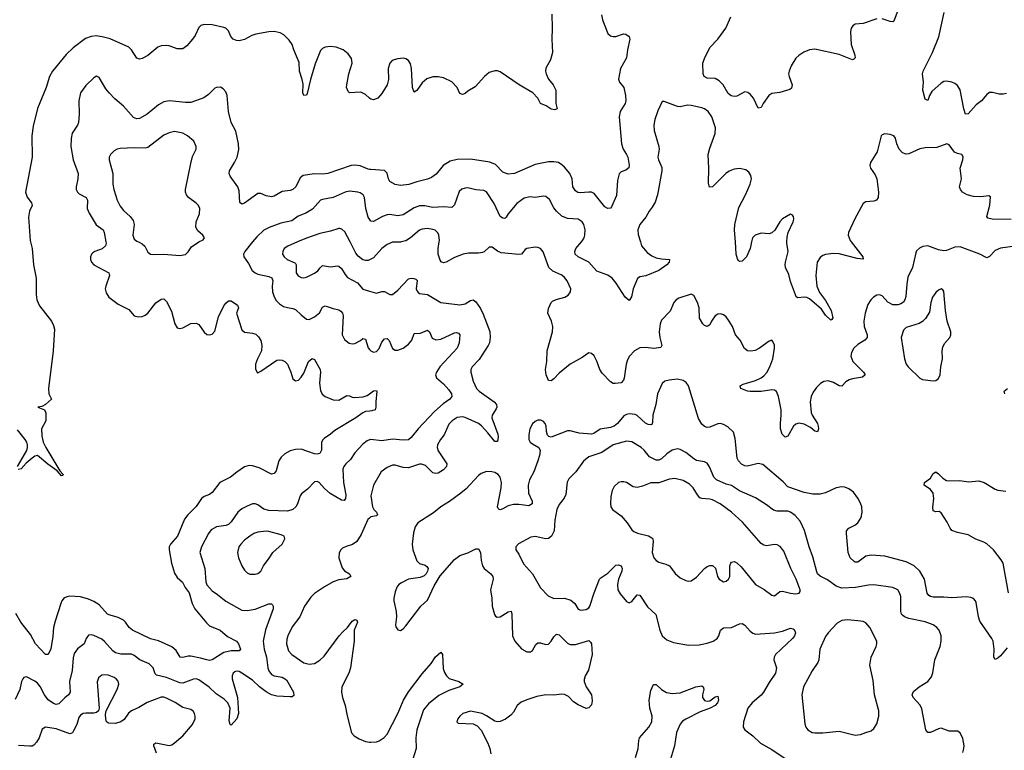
# Model space of a CAD drawing. Header units: inches. Extents: x 884691 to 1028259, y 526745 to 653629.
# Tile 43 of 241: x 927398 to 934719, y 576217 to 581654. Entities that reach past the tile are written whole.
import ezdxf

# ---------------------------------------------------------------- set-up
doc = ezdxf.new("R2010")
doc.units = ezdxf.units.IN
doc.header["$MEASUREMENT"] = 0
for name, color, linetype in [('A9527', 7, 'Continuous'), ('A9528', 7, 'Continuous'), ('A9537', 7, 'Continuous'), ('A9538', 7, 'Continuous')]:
    doc.layers.add(name, color=color, linetype=linetype)

msp = doc.modelspace()

# ---------------------------------------------------------------- linework, layer by layer
at = {"layer": 'A9527', "color": 6}
for points, elevation in [([(927479.1, 580000), (927490.2, 579950), (927501.5, 579830), (927520.9, 579730), (927519.7, 579610), (927525.8, 579570), (927544.9, 579524.9), (927633.7, 579410), (927650, 579378.8), (927656.9, 579350), (927646.7, 579190), (927613.4, 578910), (927614, 578870), (927634.8, 578830), (927590.5, 578789.5), (927563.4, 578776.6), (927534, 578770), (927582, 578750), (927591.6, 578728.4), (927592, 578670), (927561, 578610), (927564, 578556), (927573.4, 578510), (927592.4, 578470), (927696.7, 578296.7), (927720.7, 578270), (927718.5, 578261.5), (927710, 578259.3), (927677.6, 578297.6), (927607, 578347), (927530, 578409.6), (927510, 578405.1), (927490.6, 578390), (927447.3, 578352.7), (927410, 578312), (927386, 578306)], 2100), ([(928039.3, 580000), (928041.1, 579990), (928036.7, 579970), (928012, 579948), (927957.3, 579930), (927941.5, 579918.5), (927932.4, 579910), (927925, 579890), (927924.7, 579870), (927931.2, 579850), (927949.5, 579829.5), (928062.1, 579770), (928066.6, 579750), (928037.6, 579670), (928034.6, 579650), (928040.8, 579620.8), (928061.3, 579590), (928130, 579536.8), (928210, 579497.8), (928250, 579451.1), (928282.1, 579442.1), (928310, 579445.4), (928330, 579454), (928350, 579471), (928410, 579547.4), (928450, 579574.3), (928470, 579575.9), (928490, 579555.6), (928525.9, 579485.9), (928551.2, 579391.2), (928570, 579361), (928590, 579355.2), (928610, 579360.8), (928670, 579391.9), (928710, 579396.3), (928730, 579386.4), (928770, 579327.8), (928790, 579312.3), (928810, 579307.9), (928830, 579313.3), (928850, 579336.9), (928876.7, 579443.3), (928915.2, 579524.8), (928930, 579544.9), (928950, 579560.6), (928970, 579561.4), (929018.7, 579530), (929024.8, 579510), (929009.1, 579470), (929050, 579346.6), (929070, 579328.4), (929130, 579320.8), (929152.9, 579312.9), (929173.9, 579293.9), (929190, 579266.7), (929199.6, 579230), (929195.8, 579190), (929165.8, 579130), (929152.7, 579090), (929152.5, 579052.5), (929167, 579027), (929170, 579025.2), (929190, 579037.5), (929310, 579121.4), (929330, 579123.7), (929350, 579119.5), (929370.8, 579110.8), (929388.3, 579090), (929415.2, 579030), (929430, 578981.7), (929450, 578965.6), (929470, 578972.5), (929490, 578993.6), (929510, 579023.9), (929544.9, 579110), (929572.7, 579132.7), (929590, 579126.2), (929632.2, 579050), (929635, 579030), (929628, 578950), (929634.8, 578894.8), (929646.8, 578866.8), (929670, 578849.7), (929730, 578825.5), (929770, 578823.7), (929830, 578856.5), (929850, 578856), (929870, 578845.5), (929890, 578841.8), (929952.5, 578847.5), (929982.7, 578857.3), (930000, 578869.6)], 2200), ([(928281.8, 580000), (928310, 579987.2), (928327.7, 579967.7), (928350, 579924.6), (928370, 579910.1), (928390, 579906.6), (928471, 579909), (928590, 579899.4), (928630, 579906.1), (928650, 579925.2), (928675.8, 579964.2), (928729, 580000)], 2300), ([(929129.4, 580000), (929073.2, 579930), (929063.2, 579910), (929064.7, 579890), (929100, 579840), (929127.8, 579787.8), (929149.7, 579769.7), (929170, 579761.2), (929250, 579744), (929272.2, 579732.2), (929279.4, 579710), (929274.5, 579670), (929277.8, 579630), (929290.5, 579590.5), (929305.5, 579565.5), (929330, 579540.3), (929360.6, 579520.6), (929390, 579511), (929430, 579505.8), (929450, 579496.8), (929490, 579456.5), (929530, 579426), (929550, 579423), (929590, 579441.9), (929627.2, 579472.8), (929650, 579513.9), (929670, 579525.5), (929730, 579504.2), (929770, 579495.2), (929785.2, 579485.2), (929798.2, 579470), (929802.9, 579450), (929795.4, 579310), (929813.5, 579273.5), (929847.2, 579247.2), (929870, 579242.4), (929890, 579245), (929933.1, 579266.9), (929950, 579281.7), (929970, 579277.1), (929990, 579211), (930000, 579200.7)], 2300), ([(929462.8, 580000), (929391, 579969), (929365.7, 579950), (929354.4, 579930), (929352.3, 579910), (929364.3, 579890), (929387.6, 579870), (929444.6, 579844.6), (929450, 579838.4), (929454, 579830), (929453.2, 579770), (929467.7, 579747.7), (929490, 579735.8), (929510, 579733.7), (929530, 579737.7), (929591.3, 579768.7), (929614.7, 579785.3), (929631.6, 579808.4), (929650, 579824.2), (929710, 579814.8), (929761.5, 579821.5), (929770, 579820.2), (929790, 579803.2), (929817.5, 579757.5), (929836.1, 579736.1), (929910, 579695.4), (929948.7, 579648.7), (930000, 579633.5)], 2400), ([(930000, 579866.9), (929990, 579862.1), (929970, 579861.4), (929950, 579866.8), (929914, 579894), (929897.5, 579917.5), (929854.8, 580000)], 2400), ([(930000, 578741.9), (929970, 578739.4), (929950, 578729.2), (929897, 578690), (929742.4, 578597.6), (929710, 578568.7), (929662.7, 578537.3), (929651.9, 578528.1), (929642.8, 578510), (929642.7, 578450), (929630, 578424.5), (929610, 578420.1), (929590, 578422.2), (929490, 578457.1), (929450, 578456.6), (929410, 578445.8), (929370, 578422.5), (929342, 578398), (929325.3, 578370), (929303.9, 578296.1), (929290, 578277), (929270, 578271.4), (929178, 578318), (929130, 578333.7), (929104, 578336), (929070, 578325.6), (929012.1, 578287.9), (928965.9, 578250), (928887.3, 578210), (928830, 578135.4), (928810, 578120.6), (928770, 578104.8), (928750.1, 578089.9), (928709.4, 578030.6), (928649.5, 577970.5), (928624.1, 577935.9), (928571, 577810), (928518.7, 577750), (928509.8, 577730), (928508.9, 577710), (928525.7, 577610), (928550, 577535.8), (928570, 577503.1), (928607.9, 577467.9), (928628.9, 577428.9), (928657.3, 577390), (928680.3, 577310), (928700, 577270), (928786, 577166), (928810, 577144), (928888.3, 577110), (928944.2, 577064.2), (929009.7, 577029.7), (929025.7, 577010), (929039.5, 576970), (929030, 576956.6), (928970, 576957.3), (928915.6, 576944.4), (928830, 576889.7), (928810, 576886), (928790.8, 576889.2), (928743.1, 576903.1), (928670, 576916.7), (928650, 576916.4), (928610, 576906.5), (928590.5, 576910.5), (928560.6, 576960.6), (928530, 576986.7), (928430, 577032.8), (928370, 577047), (928237.3, 577110), (928211, 577130), (928186.1, 577170), (928170, 577184.2), (928130, 577205.6), (928070, 577221.6), (928050.9, 577230.9), (927990, 577298.4), (927950, 577325.3), (927910, 577342.6), (927850, 577358.5), (927770, 577363.5), (927750, 577360.3), (927730, 577350.8), (927712.4, 577330), (927703.2, 577310), (927661.1, 577178.9), (927650, 577130), (927645.1, 577065.1), (927630, 576971.7), (927610, 576929.1), (927590, 576929.9), (927516.2, 577010), (927478.1, 577078.1), (927406, 577170), (927370, 577234.8)], 2200), ([(927381.1, 578330), (927451.7, 578448.3), (927457.4, 578470), (927456.3, 578490), (927451.1, 578510), (927438.3, 578530), (927381.7, 578601.7)], 2100), ([(930000, 578526.3), (929981.1, 578518.9), (929950, 578494.3), (929889.6, 578430.4), (929858.4, 578381.6), (929823.7, 578350), (929808.4, 578330), (929801.4, 578310), (929804.9, 578210), (929823, 578117), (929819.6, 578090), (929810, 578076.6), (929790, 578077.8), (929707.5, 578127.5), (929664.2, 578164.2), (929624.1, 578210), (929610, 578217.8), (929590, 578214), (929538.7, 578161.3), (929494, 578126), (929484.4, 578110), (929463.9, 578050), (929450.9, 578029.1), (929430, 578009.1), (929390, 577996.2), (929250, 578002), (929212.4, 578012.4), (929170, 578044.3), (929150, 578051.8), (929130, 578050.3), (929090, 578034.9), (929050, 578014.4), (929019.6, 577990), (928970, 577916.7), (928950, 577897.9), (928930, 577890), (928861.2, 577878.8), (928822.8, 577857.2), (928800.8, 577830), (928749.2, 577730), (928738.8, 577690), (928774.3, 577570), (928782.2, 577470), (928790, 577447.9), (928830, 577403.1), (928870, 577376.3), (928930, 577325.7), (929050, 577259.6), (929090, 577256.7), (929150, 577268.5), (929250, 577306.9), (929270, 577307.4), (929278.9, 577298.9), (929283.4, 577290), (929282.7, 577270), (929226.6, 577113.4), (929207.5, 577030), (929215.8, 576970), (929232.7, 576910), (929243.6, 576830), (929250, 576809.6), (929270, 576780.7), (929290, 576772.1), (929350, 576762), (929381.4, 576741.4), (929433.9, 576650), (929436.1, 576623.9), (929424.6, 576615.4), (929410, 576614.6), (929310, 576620.6), (929270, 576630), (929230, 576651.3), (929181.5, 576690), (929130, 576740), (929050, 576791.6), (929030, 576803.2), (929010, 576806), (928998.4, 576801.6), (928985.4, 576790), (928979.2, 576770), (928979.2, 576750), (929017.2, 576610), (929024.4, 576490), (929011.8, 576450), (928970, 576403), (928962.2, 576410), (928955.3, 576435.3), (928962.1, 576530), (928946.1, 576570), (928918.7, 576598.7), (928857.8, 576637.8), (928806.5, 576686.5), (928730, 576742.1), (928710, 576748.8), (928690, 576747.5), (928610, 576717.7), (928590, 576718.3), (928490, 576758.1), (928414.9, 576774.9), (928405.2, 576785.2), (928390.8, 576830.8), (928360.3, 576860.3), (928290.9, 576890), (928250, 576923.3), (928230, 576932.3), (928150, 576932.4), (928110, 576942), (928090, 576957.8), (928030, 577027.6), (928010, 577044.9), (927949.2, 577070.8), (927930, 577076), (927910, 577072.8), (927892.2, 577050), (927876.7, 577010), (927827.8, 576972.2), (927803.8, 576936.2), (927795.7, 576904.3), (927789.4, 576810), (927768.9, 576730), (927774.5, 576650), (927761.3, 576630), (927732.7, 576607.3), (927690, 576562.5), (927670, 576559), (927650, 576564.5), (927610, 576593), (927582, 576630), (927550, 576693), (927530, 576717.2), (927510, 576732.5), (927450, 576764.3), (927430, 576759.3), (927421.2, 576750), (927411.5, 576730), (927398.9, 576670), (927365.6, 576594.4)], 2300), ([(930000, 577945.5), (929986.2, 577933.8), (929937.9, 577822.1), (929903.8, 577770), (929872.1, 577747.9), (929825.3, 577734.7), (929799, 577721), (929786.4, 577710), (929773.6, 577686.4), (929771.1, 577648.9), (929794.9, 577574.9), (929813, 577553), (929849.2, 577530), (929861.2, 577510), (929830, 577493.2), (929770, 577485.7), (929730, 577470.4), (929665.4, 577434.6), (929590, 577383.5), (929562.3, 577357.7), (929515.1, 577290), (929481, 577210), (929424.6, 577135.4), (929392.2, 577070), (929385.2, 577045.2), (929382.8, 577010), (929397.9, 576957.9), (929422.3, 576930), (929510, 576868.8), (929550, 576857.8), (929590, 576863), (929630, 576887.2), (929662.2, 576917.8), (929773.4, 577070), (929800.2, 577099.8), (929836.4, 577130), (929870, 577177.9), (929890, 577190.6), (929905.5, 577185.5), (929910.5, 577170), (929885.2, 577110), (929885.4, 577030), (929857.2, 576830), (929844.7, 576790), (929794.3, 576690), (929790, 576650), (929797.6, 576610), (929818.2, 576550), (929832.5, 576472.5), (929866.2, 576346.2), (929884.9, 576324.9), (929922.4, 576302.4), (929970, 576281.5), (930000, 576278)], 2400), ([(928416.2, 576196.2), (928395.2, 576250), (928396.3, 576263.7), (928410, 576273), (928510, 576253.2), (928530, 576257.8), (928550, 576271.6), (928610, 576324.3), (928682, 576410), (928703, 576450), (928703.7, 576470), (928698.1, 576490), (928687.1, 576507.1), (928670, 576519.7), (928610, 576535.9), (928553.4, 576573.4), (928490, 576605), (928470, 576611.4), (928450, 576611.2), (928346.6, 576573.4), (928285.1, 576534.9), (928228.3, 576511.7), (928206.7, 576493.3), (928175, 576445), (928150, 576427.7), (928110, 576416.9), (928058.6, 576418.6), (928043.6, 576430), (928038.4, 576450), (928036.3, 576483.7), (928040.7, 576510), (928123.5, 576670), (928135.9, 576710), (928131, 576731), (928115.8, 576750), (928099.9, 576759.9), (928050, 576777.6), (928010, 576775.7), (927984.9, 576755.1), (927973.4, 576726.6), (927988.6, 576531.4), (927984.2, 576510), (927970, 576499.1), (927950, 576492.8), (927890, 576493.6), (927870, 576489.7), (927850, 576478.1), (927838.4, 576461.6), (927822.6, 576410), (927799.1, 576360.9), (927790, 576346.5), (927778.6, 576341.4), (927770, 576339.3), (927670, 576377.3), (927590, 576388.3), (927565.9, 576374.1), (927544, 576310), (927523.5, 576276.5), (927504.1, 576255.9), (927490, 576248.7), (927472.7, 576247.3), (927390, 576252.4)], 2400)]:
    msp.add_lwpolyline(points, dxfattribs=dict(at, elevation=elevation))
at = {"layer": 'A9527', "color": 6, "elevation": 2400}
msp.add_lwpolyline([(929230, 577848.4), (929170, 577841.2), (929139, 577830), (929108.3, 577811.7), (929070, 577780.7), (929041.4, 577750), (929028, 577730), (929017.8, 577690), (929025.9, 577650), (929049.9, 577589.9), (929070, 577556.5), (929090, 577537), (929110, 577528), (929150, 577526.8), (929170, 577533.1), (929190.3, 577549.7), (929212.1, 577590), (929254.3, 577645.7), (929280.8, 577690), (929348.9, 577750), (929368.8, 577790), (929365, 577810), (929341.1, 577821.1), (929250, 577846.3)], close=True, dxfattribs=at)
at = {"layer": 'A9528', "color": 6}
for points, elevation in [([(930000, 581071.2), (929970, 581097.3), (929934.5, 581114.5), (929850, 581109.7), (929839.6, 581119.6), (929828.8, 581148.8), (929830.5, 581170), (929845.4, 581250), (929871.4, 581330), (929864.9, 581364.9), (929839.9, 581399.9), (929803.6, 581430), (929750, 581449.6), (929710, 581455.3), (929670, 581449.9), (929650, 581440.6), (929635.4, 581424.6), (929594.6, 581325.4), (929559.2, 581210), (929535.4, 581104.6), (929530, 581091.5), (929510, 581088.7), (929502.4, 581110), (929505, 581175), (929499.5, 581210), (929479.4, 581270), (929475.2, 581335.2), (929435.7, 581430), (929423.9, 581470), (929402.7, 581502.7), (929362.1, 581542.1), (929335.1, 581555.1), (929290, 581565.7), (929250, 581563.7), (929154.1, 581545.9), (929124.4, 581535.6), (929070, 581505.4), (929030, 581495.5), (929010, 581498.3), (928986.1, 581510), (928967.5, 581530), (928950.9, 581570), (928931, 581590), (928916.8, 581596.8), (928830, 581616.4), (928770, 581618), (928745.7, 581610), (928730, 581595.2), (928702.7, 581537.3), (928683.8, 581510), (928640, 581460), (928610, 581437.7), (928570, 581438.3), (928510, 581459.4), (928490, 581462), (928450, 581458.3), (928426, 581450), (928350, 581388.5), (928310, 581366.1), (928290, 581360.3), (928270, 581368.8), (928228.7, 581428.7), (928208.6, 581448.6), (928070, 581512.3), (928012.5, 581527.5), (927967.4, 581532.6), (927930, 581529.9), (927886.5, 581513.5), (927796.1, 581443.9), (927744, 581396), (927642.1, 581270), (927620.1, 581230), (927595.1, 581150), (927530, 580994.2), (927497.9, 580862.1), (927487.8, 580790), (927491.2, 580630), (927442.3, 580370), (927452.9, 580332.9), (927486.7, 580290), (927490.1, 580270.1), (927470.1, 580230), (927463.6, 580183.6), (927476.9, 580010), (927479.1, 580000)], 2100), ([(930000, 580540.3), (929990, 580542.1), (929930, 580566.5), (929890, 580572.2), (929861.7, 580570), (929690, 580509.5), (929650, 580505), (929590, 580506.3), (929506.7, 580493.3), (929483.5, 580476.5), (929450.7, 580410), (929430, 580389.7), (929410, 580381.9), (929350, 580375.9), (929290, 580340.9), (929270, 580336.4), (929230, 580342.7), (929190, 580361.4), (929170, 580360.3), (929070, 580289.2), (929050, 580280.4), (929034, 580294), (929030, 580379.5), (929020.9, 580410), (928963.1, 580490), (928954.5, 580510), (928957.4, 580530), (928995.3, 580590), (929014.1, 580630), (929026.8, 580686.8), (929026.3, 580730), (929004.5, 580824.5), (928971.5, 580890), (928951.1, 580970), (928941.6, 581090), (928930, 581118.1), (928910, 581139.9), (928890, 581150.7), (928862.3, 581150), (928850, 581144.2), (928802.1, 581097.9), (928767.1, 581072.9), (928670, 581038.4), (928630, 581036.5), (928510.9, 581049.1), (928470, 581042.6), (928430, 581019.9), (928345.2, 580950), (928290, 580919.6), (928270, 580915.6), (928245.2, 580925.2), (928170.1, 581010.1), (928105.6, 581065.6), (928063.1, 581110), (928039.4, 581139.4), (927990, 581224.4), (927970, 581233.8), (927950, 581222.3), (927890, 581163.5), (927849.4, 581110), (927838.5, 581050), (927840.8, 580950), (927835.3, 580890), (927828.1, 580870), (927788.8, 580810), (927779.8, 580770), (927777.3, 580710), (927796.1, 580610), (927832.9, 580510), (927830, 580470), (927817.6, 580410), (927818.5, 580390), (927827.4, 580370), (927839.2, 580359.2), (927891.3, 580330), (927902.3, 580310), (927901, 580250), (927914.9, 580214.9), (927967.9, 580127.9), (928018.7, 580090), (928026.8, 580070), (928039.3, 580000)], 2200), ([(928729, 580000), (928730, 580000.7), (928763.2, 580016.8), (928773.5, 580030), (928759.1, 580050), (928722, 580082), (928707.4, 580110), (928710.9, 580150), (928736.1, 580210), (928738, 580250), (928728.2, 580270), (928710, 580288.5), (928653.7, 580330), (928638, 580350), (928631.2, 580370), (928631.4, 580390), (928670, 580584.7), (928684.2, 580635.8), (928710.6, 580690), (928709.8, 580710), (928692.2, 580750), (928646.8, 580790), (928611.2, 580810), (928550, 580822), (928510, 580813.1), (928470, 580793.9), (928350, 580702.6), (928330, 580696.8), (928250, 580700.5), (928145.8, 580694.2), (928123.5, 580690), (928101.6, 580678.4), (928073, 580650), (928064.4, 580630), (928063.2, 580610), (928091.4, 580510), (928091.2, 580430), (928097.9, 580390), (928123.4, 580310), (928145.2, 580265.2), (928170, 580235), (928220.2, 580190), (928240.8, 580160.8), (928249, 580130), (928239.6, 580050), (928250, 580021.7), (928270, 580005.4), (928281.8, 580000)], 2300), ([(930000, 580170.4), (929990, 580185), (929971.6, 580250), (929961.8, 580330), (929951.4, 580350), (929930, 580365.2), (929911.5, 580371.5), (929850, 580378.2), (929819.1, 580370), (929730, 580330.6), (929650, 580316.8), (929634, 580310), (929575.7, 580244.3), (929525.5, 580214.5), (929468.8, 580191.2), (929422.2, 580157.8), (929340.5, 580139.5), (929252.1, 580107.9), (929213, 580087), (929160.9, 580039.1), (929129.4, 580000)], 2300), ([(929854.8, 580000), (929815.6, 580075.6), (929794.5, 580094.5), (929779.2, 580099.2), (929770, 580100.8), (929710, 580079.3), (929630, 580063.4), (929530, 580029.1), (929462.8, 580000)], 2400)]:
    msp.add_lwpolyline(points, dxfattribs=dict(at, elevation=elevation))
at = {"layer": 'A9537', "color": 6}
for points, elevation in [([(930234.5, 580000), (930230, 579998.9), (930170, 579998.1), (930130, 579981.4), (930090, 579951.3), (930030, 579881.1), (930000, 579866.9)], 2400), ([(934890, 579982.2), (934690, 579954.5), (934650, 579937), (934610, 579891.4), (934590, 579882.7), (934536, 579910), (934390, 579963.8), (934350, 579961.8), (934290, 579937), (934270, 579934.3), (934230, 579941.5), (934150, 579969.9), (934113.7, 579966.3), (934087.3, 579952.7), (934066.7, 579933.3), (934060.1, 579919.9), (934037.4, 579810), (934002.3, 579737.7), (933993.4, 579686.6), (933986.6, 579593.4), (933980, 579570), (933968.2, 579551.8), (933950, 579538.3), (933930, 579530.8), (933890, 579530.9), (933852.8, 579552.8), (933810, 579597.9), (933790, 579606.2), (933770, 579603.9), (933746.1, 579590), (933726, 579570), (933705, 579535), (933684.1, 579470), (933673.3, 579410), (933676.4, 579370), (933698.8, 579310), (933699.4, 579290), (933682.4, 579270), (933630, 579237.5), (933601.3, 579210), (933582.2, 579177.8), (933578.2, 579150), (933591.7, 579110), (933672.2, 579030), (933684.3, 579010), (933665.8, 578994.2), (933590, 578982.4), (933565.6, 578974.4), (933541.1, 578958.9), (933510, 578926.6), (933490, 578929.9), (933450, 578954.1), (933410, 578965.7), (933378.3, 578961.7), (933352.9, 578947.1), (933323.1, 578916.9), (933297.7, 578882.3), (933282.8, 578850), (933275.6, 578810), (933282, 578730), (933290, 578710), (933329.4, 578650), (933336.1, 578630), (933337.6, 578610), (933330, 578587.2), (933310, 578591.5), (933278.7, 578618.7), (933230, 578644.6), (933190, 578650.2), (933170, 578642.9), (933151.1, 578628.9), (933110, 578554.1), (933090, 578547.3), (933068.3, 578570), (933054.9, 578610), (933054.1, 578650), (933061, 578710), (933058.9, 578750), (933039.6, 578850), (933026.1, 578886.1), (933010, 578898.1), (932990, 578900.7), (932910, 578886.7), (932830, 578886.1), (932808.7, 578890), (932759.1, 578910), (932757.4, 578917.4), (932755.8, 578930), (932777.8, 578942.2), (932870, 578969.4), (932910, 578988.9), (932930, 579003.1), (932952.1, 579027.9), (932974.9, 579070), (932998.2, 579130), (933010.6, 579210.6), (933010, 579232), (932998.6, 579258.6), (932990, 579268.5), (932970, 579262.5), (932897.8, 579210), (932866.9, 579193.1), (932833.2, 579186.8), (932810, 579190.5), (932787.5, 579207.5), (932754.6, 579270), (932721.2, 579310), (932697.5, 579370), (932673.6, 579410), (932650, 579442.2), (932630, 579457.3), (932610, 579463.9), (932590, 579462.9), (932570, 579450.6), (932541.9, 579410), (932530, 579383.4), (932510, 579371.7), (932490, 579378.8), (932477, 579390), (932453.3, 579433.3), (932449, 579510), (932438.2, 579550), (932410, 579600.8), (932390, 579611.7), (932299, 579581), (932279.5, 579570), (932262.1, 579550), (932234.9, 579485.1), (932170, 579418.8), (932159.7, 579390), (932152.4, 579330), (932156.7, 579290), (932173.1, 579230), (932164.9, 579215.1), (932113.2, 579206.8), (932050, 579213.5), (932008.7, 579211.3), (931969.1, 579190.9), (931931.5, 579150), (931917.3, 579122.7), (931908.5, 579090), (931893.7, 578986.3), (931887.7, 578972.3), (931870, 578952.5), (931825.6, 578945.6), (931810, 578947.3), (931790, 578959.7), (931730, 579022.9), (931710.4, 579050), (931690, 579112.9), (931670, 579153.6), (931650, 579170.9), (931630, 579175.1), (931579.7, 579140.3), (931490, 579090.7), (931410, 579024.7), (931370, 578980.5), (931350, 578967.4), (931330, 578968.7), (931312.2, 579010), (931306.9, 579050), (931316.4, 579110), (931320.2, 579190), (931358.5, 579330), (931361.8, 579370), (931353.5, 579410), (931325.7, 579470), (931330, 579504.9), (931349, 579550), (931360.9, 579559.1), (931388, 579572), (931451.2, 579588.8), (931476.3, 579603.7), (931493.6, 579630), (931495.6, 579650), (931469.9, 579710), (931450, 579736.6), (931430, 579754), (931361.9, 579781.9), (931332.2, 579810), (931290, 579927.4), (931270, 579950.3), (931250, 579959.2), (931230, 579961.3), (931170, 579951.8), (931156.7, 579943.3), (931130.1, 579910), (931110, 579906.2), (930977.8, 579917.8), (930950.2, 579930.2), (930910, 579960.8), (930890, 579962.2), (930852.7, 579927.3), (930839.2, 579920.8), (930810, 579915.4), (930736.3, 579916.3), (930695.8, 579910), (930630, 579883.5), (930570, 579849.6), (930550, 579845.4), (930533.1, 579853.1), (930524.4, 579864.4), (930510.4, 579910), (930510.2, 579950), (930517.9, 580000)], 2400), ([(932013.1, 580000), (932022.5, 579970), (932062.4, 579922.4), (932097.3, 579897.3), (932130, 579881.4), (932170, 579873.4), (932230.1, 579870.1), (932228.2, 579850), (932210.1, 579830), (932150, 579788.4), (932053.2, 579746.8), (932010, 579740.5), (931991.9, 579728.1), (931959.3, 579650), (931947.8, 579592.2), (931930, 579565.2), (931899.9, 579590), (931833.5, 579693.5), (931802.3, 579730), (931770, 579751.8), (931690, 579781.9), (931629.6, 579849.6), (931550, 579888.7), (931528.5, 579908.5), (931524.7, 579930), (931533.3, 579950), (931575.3, 580000)], 2300), ([(932840.5, 580000), (932828.8, 579950), (932803.2, 579890), (932770, 579856.6), (932750, 579854.7), (932742.5, 579862.5), (932734.9, 579874.9), (932725.4, 579910), (932719.1, 580000)], 2300), ([(933580.1, 580000), (933666.9, 579890), (933668.8, 579871.2), (933623.8, 579876.2), (933490, 579911.6), (933450, 579913.5), (933390, 579905.7), (933370, 579898.7), (933350, 579883.6), (933327.5, 579850), (933316.5, 579750), (933325.5, 579670), (933344.5, 579624.5), (933390, 579563.5), (933432.7, 579490), (933444.6, 579435.4), (933437.7, 579422.3), (933430, 579418.3), (933390, 579454.9), (933359.8, 579499.8), (933270, 579576.6), (933250, 579586.9), (933230, 579588.9), (933184.8, 579584.8), (933172.6, 579592.6), (933166, 579606), (933130, 579705.7), (933116.7, 579756.7), (933092.9, 579810), (933090.4, 579830), (933091.3, 579850), (933111.5, 579930), (933102, 579990), (933102.5, 580000)], 2300), ([(930000, 579633.5), (930050, 579618.7), (930090, 579631.2), (930110, 579631.6), (930150, 579608), (930170, 579608.6), (930210, 579640.1), (930290, 579724.6), (930310, 579730), (930328.6, 579728.6), (930343.2, 579723.2), (930352.6, 579712.6), (930347.2, 579650), (930352.8, 579632.8), (930362.2, 579622.2), (930370, 579616.1), (930430, 579608.9), (930530, 579550.4), (930670, 579532), (930710, 579538.4), (930750, 579564.3), (930770, 579568.8), (930790, 579554.2), (930824.4, 579504.4), (930843.5, 579463.5), (930894.3, 579334.3), (930896.7, 579290), (930890.3, 579250), (930881.9, 579230), (930815.2, 579124.8), (930762.7, 579070), (930753.7, 579050), (930751.6, 579030), (930770, 578962.8), (930795.1, 578910), (930815, 578890), (930925.4, 578810), (930942.7, 578790), (930946, 578770), (930942, 578758), (930910, 578711.2), (930908.2, 578690), (930953.1, 578570), (930956.6, 578550), (930950, 578514.3), (930930, 578515), (930879.9, 578579.9), (930831.8, 578631.8), (930810, 578649.2), (930710, 578694.8), (930690, 578699.4), (930650, 578692.9), (930613.4, 578670), (930590, 578643.7), (930554.4, 578565.6), (930526.4, 578530), (930505.3, 578490), (930503.3, 578470), (930510, 578444.6), (930572.9, 578350), (930572.7, 578330), (930550, 578303.3), (930510, 578280.4), (930490, 578276.4), (930470, 578281.3), (930415.8, 578335.8), (930386, 578346), (930370, 578345.4), (930290, 578320), (930250, 578322.4), (930190, 578338.9), (930170, 578337.8), (930130, 578320.9), (930084.9, 578290), (930028, 578190), (930009.7, 578110), (930020.5, 578030), (930031.4, 578010), (930051, 577990), (930058.2, 577970), (930050, 577962.7), (930010, 577954), (930000, 577945.5)], 2400), ([(930000, 579200.7), (930010, 579190.4), (930030, 579180.8), (930050, 579184.9), (930070, 579207.2), (930090, 579254.3), (930110, 579279), (930130, 579280.7), (930145.4, 579265.4), (930170, 579207.7), (930190, 579195.1), (930210, 579194.7), (930250, 579209.3), (930290, 579238.3), (930313.1, 579270), (930330, 579319.8), (930377.6, 579322.4), (930430, 579343), (930445, 579330), (930464.7, 579284.7), (930492.3, 579272.3), (930530, 579276), (930630, 579322.5), (930645.9, 579325.9), (930660.4, 579320.4), (930670.1, 579309.9), (930665.7, 579250), (930650.8, 579210), (930522.1, 579070), (930497.6, 579030), (930490.9, 579010), (930497.3, 578990), (930550, 578945.3), (930590, 578900.1), (930607.6, 578870), (930610, 578849), (930595.9, 578830), (930545.7, 578794.3), (930481.6, 578738.4), (930359.7, 578610), (930310, 578543.6), (930290, 578527.9), (930250, 578523.7), (930170, 578531.8), (930090, 578520.9), (930010, 578530.2), (930000, 578526.3)], 2300), ([(934740.7, 576979.3), (934690, 576919.9), (934670, 576902.2), (934650, 576892.6), (934640.5, 576910), (934642.7, 576970), (934635, 577030), (934626.7, 577050), (934538, 577178), (934528.3, 577210), (934510, 577316.4), (934504.8, 577330), (934490, 577346.9), (934470, 577355.2), (934439, 577359), (934330, 577352.4), (934270, 577357.6), (934190, 577355.6), (934170, 577361.8), (934156.6, 577370), (934146, 577386), (934124.4, 577490), (934091.7, 577550), (934049.6, 577589.6), (933990, 577619.3), (933830, 577662.6), (933730, 577669.7), (933690, 577660.6), (933630, 577617.9), (933610, 577616.1), (933601.7, 577621.7), (933573.5, 577650), (933557, 577690), (933544.6, 577830), (933546.3, 577850), (933564.2, 577870), (933608.3, 577891.7), (933630, 577910.7), (933654.6, 577950), (933663.1, 577990), (933658.7, 578030), (933650, 578056.1), (933630, 578094), (933597, 578137), (933563.6, 578163.6), (933534.3, 578174.3), (933510, 578176.5), (933470, 578169.4), (933390, 578134.1), (933350, 578123.4), (933296.2, 578123.8), (933230, 578135.2), (933110, 578176.9), (933074.5, 578214.5), (932922.7, 578342.7), (932890, 578350.2), (932810, 578332.5), (932790, 578334.6), (932765.5, 578345.5), (932742.4, 578370), (932732.1, 578392.1), (932717.9, 578537.9), (932704.8, 578584.8), (932663.1, 578623.1), (932630, 578642.3), (932610, 578648), (932590, 578647.2), (932530, 578621.9), (932510, 578619.8), (932490, 578627.7), (932470, 578645.1), (932446.4, 578686.4), (932370.8, 578930), (932353, 578953), (932330, 578967.7), (932290, 578978.1), (932227.4, 578972.6), (932195.7, 578964.3), (932174.1, 578945.9), (932140.3, 578870), (932127.9, 578790), (932105.1, 578710), (932104.1, 578655.9), (932097.4, 578642.6), (932090, 578638.2), (932070, 578641.2), (932050, 578651), (931990, 578707.3), (931975.3, 578715.3), (931930, 578720.3), (931910, 578716), (931890, 578705.2), (931842.1, 578650), (931818.7, 578630), (931790, 578620.2), (931713.7, 578606.3), (931666.1, 578573.9), (931650, 578570), (931557, 578577), (931490, 578595.3), (931470, 578594.3), (931350, 578547.1), (931332.2, 578552.2), (931322.8, 578562.8), (931315.2, 578590), (931313.5, 578630), (931306, 578650), (931290, 578667.1), (931270, 578674.2), (931250, 578673.3), (931230, 578664.1), (931210, 578647.6), (931191.9, 578610), (931184.3, 578564.3), (931184.4, 578530), (931194.3, 578510), (931210, 578496.6), (931257.3, 578470), (931267.3, 578447.3), (931262.6, 578410), (931250.9, 578370.9), (931220.9, 578290), (931187.7, 578230), (931177.8, 578190), (931181.4, 578130), (931209.7, 578070), (931207.7, 578050), (931184, 578036), (931110, 578046.1), (931070, 578046.9), (931030, 578035.5), (930990, 578013.3), (930970, 578007.6), (930962.6, 578010), (930955.3, 578015.3), (930949.9, 578030), (930979, 578170), (930979.4, 578210), (930971, 578250), (930956, 578270), (930930, 578283.5), (930909.8, 578290.2), (930870, 578292), (930830, 578277.1), (930810, 578261.2), (930716.7, 578163.3), (930678.3, 578130), (930592.7, 578067.3), (930530.3, 578029.7), (930475.2, 577984.8), (930359.5, 577910), (930339.4, 577880.6), (930325.3, 577834.7), (930317.1, 577750), (930321.1, 577710), (930350, 577627.5), (930370, 577607.1), (930414, 577594), (930426, 577586), (930434.5, 577570), (930431.4, 577550), (930419.8, 577530), (930404.3, 577515.7), (930376, 577504), (930288.8, 577490), (930235.9, 577464.1), (930218.2, 577450), (930203.4, 577430), (930190, 577396.9), (930180.4, 577350), (930180.6, 577330), (930197.1, 577250), (930198.6, 577210), (930191.5, 577151.5), (930195.8, 577135.8), (930210, 577112.7), (930230, 577108.8), (930250, 577121), (930270, 577142.8), (930381.4, 577290), (930430, 577335.4), (930479.5, 577440.5), (930525.1, 577514.9), (930630, 577637.2), (930670, 577665.9), (930730, 577686.5), (930790, 577716.6), (930810, 577717.3), (930824.3, 577690), (930828.7, 577628.7), (930838.3, 577590), (930852.3, 577570), (930901.5, 577530), (930915.1, 577510), (930918, 577490), (930899.1, 577410), (930908.3, 577350), (930910.8, 577290), (930927.3, 577227.3), (930935.1, 577215.1), (930947.3, 577207.3), (930969.6, 577209.6), (931030, 577248.3), (931052.9, 577252.9), (931058.2, 577230), (931062.4, 577070), (931080.1, 577030), (931130, 576971.4), (931170, 576949.1), (931195.3, 576950), (931210, 576958.5), (931236, 577004), (931250, 577015.7), (931270, 577015.8), (931310, 577004.5), (931330, 577007.5), (931350, 577028.9), (931370, 577062.5), (931390, 577080.3), (931410, 577077.5), (931470, 577015.4), (931490, 577005), (931530, 577005.3), (931630, 577033.4), (931642.8, 577022.8), (931650.1, 577010), (931654.3, 576930), (931626.5, 576813.5), (931602.9, 576770), (931595.3, 576744.7), (931595.3, 576730), (931608.9, 576690), (931648.5, 576630), (931653.3, 576610), (931654.9, 576585.1), (931650, 576556.2), (931630, 576533.3), (931610, 576529.1), (931550, 576555.3), (931517, 576577), (931477.7, 576617.7), (931450, 576633.2), (931430, 576635.7), (931370, 576628), (931310, 576629), (931243.6, 576616.4), (931170, 576593.8), (931125.6, 576574.4), (931096.5, 576550), (931070, 576501.9), (931050, 576478.2), (931010, 576449.6), (930970, 576432), (930950, 576429.5), (930930, 576433.2), (930870, 576473.7), (930836.3, 576490), (930750, 576507.6), (930694, 576490), (930670.2, 576470), (930655.8, 576450), (930649, 576429), (930658, 576418), (930770, 576414), (930799.4, 576399.4), (930830, 576365.8), (930880.1, 576270), (930893.9, 576230), (930900.1, 576190)], 2500), ([(930000, 578869.6), (930030, 578891.1), (930050, 578894.3), (930053, 578890), (930045.3, 578810), (930046.5, 578770), (930040.8, 578750), (930016.7, 578743.3), (930000, 578741.9)], 2200), ([(934723.2, 578870), (934717.1, 578890), (934742.4, 578910)], 2400), ([(934410, 576201.7), (934419, 576230), (934421.1, 576250), (934410, 576303.7), (934390, 576346.6), (934370, 576359.8), (934310, 576360.2), (934250, 576382.7), (934230, 576377.4), (934170, 576348.3), (934150, 576349.9), (934136.7, 576370), (934106.8, 576526.8), (934092.5, 576552.5), (934041.1, 576610), (934034, 576630), (934044.9, 576655.1), (934087, 576690), (934150, 576730.1), (934176.7, 576763.3), (934187.1, 576792.9), (934202.3, 576890), (934243.2, 576990), (934249.9, 577030), (934250.3, 577070), (934234.5, 577110), (934217.9, 577130), (934190, 577151.6), (934130, 577173.9), (934010, 577198.5), (933977.5, 577210), (933961.6, 577221.6), (933954.4, 577230), (933949.7, 577250), (933950, 577361), (933940.9, 577390), (933926.5, 577410), (933889.2, 577429.2), (933750, 577447.8), (933710, 577445.7), (933612.5, 577427.5), (933510, 577424.2), (933470, 577437.4), (933405, 577485), (933350, 577513.6), (933330.4, 577530), (933324.3, 577544.3), (933295.5, 577655.5), (933269, 577730), (933233.6, 577853.6), (933201, 577921), (933164, 577964), (933130, 577989.4), (933110, 577996.4), (933030, 577996.7), (933003.5, 578003.5), (932950, 578044.3), (932870, 578095.8), (932750, 578148.4), (932690, 578188.6), (932650, 578198.5), (932579.7, 578230), (932558.1, 578250), (932527.5, 578327.5), (932510, 578352.9), (932490, 578363.7), (932430, 578374.5), (932410, 578385.5), (932350, 578433.6), (932310, 578455.8), (932290, 578459.7), (932250, 578449.7), (932210, 578422), (932170, 578386.5), (932150, 578376.6), (932130, 578375.1), (932080, 578400), (932041.7, 578450), (932018.4, 578470), (931950, 578512.4), (931910, 578518), (931809.7, 578490), (931726.4, 578433.6), (931630, 578400.1), (931591.2, 578368.8), (931532.8, 578290), (931482, 578238), (931467.7, 578212.3), (931459.9, 578120.1), (931447, 578093), (931410, 578045.3), (931392.8, 578010), (931377.8, 577930), (931371.4, 577850), (931352.4, 577810), (931330, 577794), (931310, 577790.8), (931230, 577807.5), (931197.7, 577802.3), (931107, 577753), (931086.8, 577730), (931086.4, 577710), (931110, 577675.5), (931144.1, 577604.1), (931210.3, 577530), (931270, 577425.5), (931327.7, 577367.7), (931370, 577347.3), (931450, 577348.2), (931494.9, 577334.9), (931525.8, 577310), (931550, 577268.4), (931570, 577258.7), (931610, 577264.8), (931630, 577278.1), (931638.1, 577290), (931668.4, 577390), (931710, 577490), (931719.2, 577500.8), (931770, 577535.1), (931830, 577594.3), (931850, 577596.9), (931870, 577590.4), (931877.8, 577570), (931874.3, 577550), (931851.3, 577490), (931842.7, 577450), (931846.6, 577410), (931862.1, 577382.1), (931910, 577325.2), (931930, 577314.7), (931950, 577324.1), (931990, 577373.5), (932010, 577370.9), (932065.7, 577285.7), (932127.9, 577227.9), (932157.8, 577110), (932175.7, 577070), (932210, 577038.6), (932259.3, 577019.3), (932370, 577000.6), (932450, 577002.1), (932510, 577015.1), (932554.6, 577030), (932584.7, 577050), (932595.9, 577070), (932609, 577111), (932630, 577128.1), (932690, 577132), (932750, 577158.2), (932770, 577159.4), (932789, 577149), (932830, 577104.6), (932850, 577089.2), (932870, 577082.4), (933010, 577090.9), (933070, 577103.4), (933130, 577124.8), (933150, 577120.8), (933155.5, 577115.5), (933165.3, 577090), (933158.5, 577070), (933143.7, 577050), (933016.9, 576930), (933006.8, 576910), (933005.6, 576890), (933026.3, 576830), (933017.6, 576790), (932970, 576722.8), (932929.7, 576650), (932910, 576627.1), (932843.9, 576570), (932813.1, 576530), (932780.5, 576430), (932777.9, 576390), (932789.1, 576369.1), (932850, 576324.8), (932905.4, 576270), (932990, 576222.9), (933189.7, 576090)], 2600), ([(934749, 577389), (934709.9, 577609.9), (934695.6, 577635.6), (934639.5, 577710), (934590, 577752.6), (934566, 577766), (934507.4, 577787.4), (934450, 577821.2), (934370, 577837.1), (934330, 577853.7), (934315.6, 577870), (934294.7, 577914.7), (934250, 577983.5), (934233.6, 577993.6), (934210, 577992.4), (934190, 577999.6), (934186.7, 578026.7), (934195.4, 578090), (934189.4, 578129.4), (934170, 578157.2), (934122.4, 578190), (934126, 578210), (934170, 578242.4), (934190, 578277.4), (934210, 578290.1), (934230, 578275.5), (934261.6, 578241.6), (934290, 578225.2), (934310, 578222.2), (934385.9, 578225.9), (934455.7, 578215.7), (934530, 578221.8), (934570, 578210.1), (934650, 578159.1), (934670, 578151.6), (934730, 578146.6)], 2400), ([(930000, 576278), (930010, 576276.8), (930050, 576280.6), (930072, 576288), (930108, 576312), (930130, 576336.4), (930209.1, 576490), (930252.9, 576590), (930290, 576650.9), (930390, 576786.5), (930457.8, 576862.2), (930490, 576912.1), (930530, 576947.6), (930540.6, 576930), (930546.8, 576826.8), (930556.6, 576796.6), (930571.2, 576771.2), (930592.3, 576752.3), (930662.6, 576730), (930695.8, 576710), (930671.4, 576690), (930590, 576662), (930515.4, 576624.6), (930436.8, 576563.2), (930401.6, 576518.4), (930351.6, 576370), (930344.2, 576310), (930346.7, 576230), (930321, 576150)], 2400), ([(931976.7, 576163.3), (931995.5, 576230), (932000.5, 576290), (932006.8, 576310), (932077.1, 576390), (932098.9, 576430), (932100.8, 576470), (932082.6, 576530), (932078.2, 576590), (932090, 576662.3), (932110, 576705.6), (932130, 576707.3), (932170, 576668.9), (932206.1, 576646.1), (932250, 576638.8), (932310, 576644.2), (932426.6, 576690), (932470, 576696.8), (932480.9, 576690), (932482.8, 576682.8), (932484.9, 576670), (932474.2, 576630), (932475, 576610), (932488.7, 576588.7), (932510, 576581.8), (932530, 576586.3), (932570, 576614.8), (932590, 576620.2), (932594.6, 576590), (932587.3, 576570), (932569, 576550), (932532.3, 576530), (932456.6, 576503.4), (932351, 576449), (932326.9, 576433.1), (932309.1, 576410.9), (932282.6, 576350), (932265.6, 576250), (932236.8, 576150)], 2500)]:
    msp.add_lwpolyline(points, dxfattribs=dict(at, elevation=elevation))
for points, elevation in [([(934250, 579650.8), (934230, 579641.1), (934210, 579623.9), (934184.6, 579590), (934171.6, 579550), (934161.9, 579478.1), (934133.8, 579430), (934110.8, 579409.2), (934085.7, 579394.3), (933990, 579363.6), (933970, 579342.5), (933953.1, 579290), (933975.8, 579130), (933990, 579090.6), (934003.4, 579070), (934090, 578987.1), (934110, 578975.4), (934190, 578965.7), (934210, 578968.1), (934230, 578983.5), (934240.9, 579010), (934246.4, 579070), (934258.5, 579130), (934257.7, 579190), (934262.5, 579217.5), (934275.5, 579244.5), (934314, 579290), (934321.1, 579310), (934320.2, 579330), (934293.5, 579410), (934280.6, 579490), (934270.4, 579630.4), (934262.9, 579642.9)], 2500), ([(932270, 578240.6), (932230, 578234.9), (932150, 578207.3), (932090, 578207.5), (932030, 578182.6), (931990, 578172.7), (931958.8, 578178.8), (931910, 578208.7), (931890, 578215.3), (931870, 578215.8), (931850, 578209.4), (931819.4, 578180.6), (931803.3, 578150), (931794.1, 578105.9), (931790.1, 578050), (931793.9, 578030), (931806.6, 578010), (931870, 577960.7), (931913.8, 577910), (931950, 577856.5), (931964.3, 577844.3), (931992.2, 577832.2), (932074.2, 577814.2), (932098.8, 577798.8), (932105.1, 577790), (932107.1, 577770), (932101.9, 577690), (932112.1, 577650), (932130, 577628.4), (932150, 577617.1), (932203.1, 577603.1), (932228.9, 577588.9), (932272.1, 577532.1), (932310, 577500.1), (932350, 577480.8), (932370, 577475.9), (932390, 577478.3), (932430, 577505.7), (932489.9, 577570.1), (932510, 577585), (932530, 577592.3), (932550, 577592), (932572.3, 577572.3), (932586.2, 577510), (932598.6, 577490), (932630, 577471.4), (932650, 577475), (932669.4, 577490), (932678.1, 577510), (932679.1, 577590), (932685, 577610), (932690, 577616.3), (932710, 577622.3), (932730, 577612.4), (932762.3, 577582.3), (932868.7, 577450), (932933.9, 577413.9), (932990, 577371.6), (933010, 577367.2), (933050, 577398.2), (933070, 577400.7), (933130, 577385.7), (933170, 577382.6), (933193.2, 577386.8), (933201, 577399), (933202.1, 577410), (933170.4, 577490), (933130.7, 577570.7), (933079, 577699), (933052.6, 577732.6), (933030, 577746.3), (933010, 577748.8), (932950, 577739.1), (932930, 577742.9), (932910, 577755.3), (932773.6, 577913.6), (932690.3, 577990), (932607.2, 578050), (932550, 578081.2), (932530, 578086.9), (932470, 578089.9), (932455.8, 578095.8), (932436.9, 578116.9), (932405.6, 578170), (932378.6, 578198.6), (932330, 578223.9)], 2700), ([(933550, 577187.1), (933510, 577182.3), (933477, 577163), (933410, 577090.6), (933390, 577062.7), (933347.8, 576970), (933339.3, 576890), (933331.4, 576870), (933290, 576808.8), (933225.9, 576690), (933214.2, 576630), (933234.6, 576414.6), (933243.7, 576390), (933258.6, 576370), (933290, 576350.2), (933310, 576346.6), (933370, 576347.1), (933490, 576359.4), (933610, 576330.1), (933650, 576335.4), (933690, 576348.9), (933730, 576362.1), (933750, 576378.2), (933770, 576414.4), (933786.4, 576470), (933786.6, 576510), (933752.6, 576630), (933743.6, 576736.4), (933719.3, 576850), (933728.9, 576911.1), (933765.8, 576990), (933771.5, 577010), (933770.6, 577030), (933719.3, 577130), (933690, 577165.1), (933670, 577174.3), (933630, 577180.8)], 2700)]:
    msp.add_lwpolyline(points, close=True, dxfattribs=dict(at, elevation=elevation))
at = {"layer": 'A9538', "color": 6}
for points, elevation in [([(933922.1, 581710), (933896.6, 581643.4), (933890, 581639.1), (933870, 581639.3), (933810, 581659.1)], 2200), ([(934734.2, 581105.8), (934710, 581100.1), (934680.5, 581100.5), (934630, 581112.4), (934610, 581111.1), (934590, 581097.7), (934548.9, 581050), (934510, 581020.1), (934450, 580953.5), (934431.2, 580951.2), (934417.8, 580990), (934390, 581133), (934370, 581163.1), (934350, 581179.7), (934330, 581189.4), (934290, 581197.4), (934270, 581194.2), (934250, 581180.5), (934180.6, 581119.4), (934162, 581090), (934150, 581053.5), (934130, 581061.3), (934114.1, 581130), (934117.5, 581190), (934109.9, 581250), (934115.8, 581270), (934186.2, 581410), (934232.4, 581527.6), (934271.6, 581708.4)], 2200), ([(931354, 581694), (931357.5, 581590), (931354.4, 581510), (931359.4, 581410), (931345.3, 581354.7), (931310, 581293.2), (931307.1, 581270), (931311.4, 581250), (931330, 581212.2), (931364.6, 581170), (931384.6, 581130), (931383.8, 581030), (931393.4, 580990), (931377, 580983), (931350, 580988), (931311.8, 581011.8), (931270, 581029.8), (931249.9, 581070), (931213, 581110), (931110.8, 581170), (930970, 581265), (930950, 581272.7), (930930, 581273.8), (930890, 581259.8), (930854.7, 581230), (930784.8, 581155.2), (930730, 581123.1), (930710, 581103.8), (930690, 581096.4), (930670, 581103.5), (930649.8, 581150), (930612.1, 581192.1), (930550, 581220.7), (930510, 581229.8), (930470, 581228.8), (930426.2, 581213.8), (930390, 581183.5), (930350, 581126.2), (930330, 581115.4), (930319.7, 581150), (930312, 581290), (930305.1, 581325.1), (930290, 581351), (930270, 581362.9), (930250, 581367.1), (930210, 581363.7), (930183.6, 581356.4), (930168.6, 581350), (930150, 581330.6), (930138.8, 581290), (930140.3, 581210), (930130, 581168.6), (930090, 581103.5), (930060.7, 581070), (930030, 581058.5), (930010, 581062.5), (930000, 581071.2)], 2100), ([(931724.7, 581690), (931732.3, 581652.3), (931770.6, 581550.6), (931790, 581533.8), (931810, 581528.8), (931830, 581530.1), (931888, 581548), (931905.7, 581545.7), (931928.8, 581530), (931933.9, 581510), (931916.6, 581430), (931909.4, 581370.6), (931865.6, 581290), (931851.5, 581211.5), (931858.8, 581190), (931889.1, 581149.1), (931903, 581090), (931904.6, 581050), (931899.8, 581030), (931863.5, 580970), (931856.6, 580930), (931872.4, 580730), (931884.6, 580690), (931910.8, 580650.8), (931919.2, 580630), (931929.4, 580570.6), (931928.3, 580551.7), (931904.7, 580535.3), (931870, 580521.4), (931854.3, 580505.7), (931843.3, 580456.7), (931834.7, 580345.3), (931797.8, 580262.2), (931790, 580251.5), (931772.2, 580247.8), (931750, 580260.5), (931670, 580360.9), (931650, 580369.7), (931630, 580371.2), (931566.2, 580366.2), (931549.1, 580369.1), (931530, 580379.9), (931511.9, 580410), (931505.5, 580470), (931488.2, 580508.2), (931450, 580555.8), (931430, 580574.3), (931403.7, 580590), (931370, 580596.8), (931330, 580595.8), (931230, 580576.4), (931078.3, 580510), (931030, 580503.4), (930990, 580519.8), (930935.3, 580575.3), (930894.6, 580594.6), (930750, 580615.9), (930650, 580614), (930598.5, 580601.5), (930546.3, 580570), (930495.7, 580504.3), (930460.9, 580479.1), (930430, 580466.2), (930350, 580448.2), (930291.3, 580428.7), (930230, 580419.3), (930190, 580427.4), (930150, 580449.9), (930139.4, 580470), (930130, 580511.4), (930110, 580532.1), (930010, 580538.4), (930000, 580540.3)], 2200), ([(933770, 581660.1), (933670, 581626.1), (933610, 581619.9), (933592.2, 581607.8), (933580.4, 581590), (933575.8, 581564.2), (933580.2, 581470), (933608.5, 581390), (933608.9, 581370), (933599.5, 581360.5), (933590, 581355.5), (933490, 581395.1), (933310, 581435.4), (933270, 581430.5), (933228.5, 581411.5), (933191.5, 581388.5), (933170, 581368.3), (933135.4, 581310), (933118.3, 581270), (933115.3, 581250), (933118.3, 581230), (933142.7, 581170), (933136.5, 581143.5), (933124.4, 581135.6), (933050, 581112.4), (932990, 581105.7), (932968.1, 581090), (932925.8, 581030), (932910, 580999.9), (932890, 580994.5), (932855, 581070), (932830, 581099.7), (932812.6, 581112.6), (932790, 581117), (932730, 581085.9), (932710, 581083.2), (932687.4, 581087.4), (932665, 581105), (932629, 581169), (932599.9, 581199.9), (932570, 581215.5), (932510, 581217.9), (932487.2, 581230), (932478.9, 581250), (932477.1, 581330), (932490, 581366.3), (932530, 581446.4), (932590, 581507.9), (932647.8, 581590), (932685.4, 581674.6)], 2200), ([(932719.1, 580000), (932712.9, 580087.1), (932714.2, 580130), (932744, 580256), (932794.8, 580350), (932828.7, 580430), (932838.1, 580470), (932834, 580494), (932820, 580520), (932797.8, 580537.8), (932750, 580547.3), (932710, 580542.4), (932672.7, 580527.3), (932647.7, 580510), (932550, 580409.9), (932526.6, 580406.6), (932518.4, 580438.4), (932521.6, 580550), (932518.3, 580650), (932530, 580698), (932570, 580807.6), (932571.4, 580850), (932544.7, 580930), (932517.3, 580970), (932490.4, 580990.4), (932470, 580999.2), (932390, 581016), (932363.3, 581016.7), (932310, 581006.6), (932290, 581008.4), (932190, 581044.7), (932175.3, 581044.7), (932143.8, 580976.2), (932120.1, 580910), (932113.3, 580870), (932114.8, 580830), (932150.3, 580710), (932152, 580690), (932143, 580630), (932147.1, 580610), (932173, 580553), (932171.5, 580530), (932139.8, 580350), (932123, 580297), (932101.5, 580258.5), (932078.2, 580230), (932054.5, 580185.5), (932009.6, 580130), (931995, 580090), (931995.6, 580055.6), (932013.1, 580000)], 2300), ([(934770, 580166), (934628.9, 580168.9), (934597.7, 580177.7), (934588.3, 580190), (934612.5, 580272.5), (934615.9, 580335.9), (934604.4, 580344.4), (934544.9, 580335.1), (934490, 580337.1), (934442.9, 580350), (934408, 580370), (934392, 580390), (934384.7, 580410), (934399.8, 580470), (934390.2, 580550), (934410.9, 580610), (934413.9, 580633.9), (934403.1, 580650), (934370, 580657.7), (934348.6, 580668.6), (934310, 580722.4), (934290.9, 580730.9), (934216.8, 580703.2), (934130, 580701.2), (934090, 580694), (934010, 580654.6), (933990, 580653.1), (933962.6, 580662.6), (933936.6, 580690), (933919.2, 580730), (933910, 580772), (933897, 580790), (933870, 580799.7), (933830, 580804.3), (933810, 580797.6), (933803.5, 580790), (933773.7, 580670), (933723.8, 580590), (933719.8, 580570), (933723.3, 580550), (933759, 580499), (933770, 580470.3), (933782.8, 580370), (933782.1, 580330), (933769.3, 580310), (933750, 580303.7), (933690, 580297.4), (933670, 580287.1), (933608.1, 580171.9), (933560.2, 580070), (933557.5, 580050), (933572.2, 580010), (933580.1, 580000)], 2300), ([(931575.3, 580000), (931583.7, 580010), (931595.3, 580030), (931600.6, 580050), (931601.6, 580090), (931592.5, 580130), (931579.2, 580150), (931550, 580168.6), (931470, 580174.1), (931430, 580191.1), (931389.3, 580230), (931370, 580254.6), (931336.2, 580316.2), (931310, 580338.1), (931290, 580341.2), (931230, 580331.6), (931190, 580336.6), (931150, 580326.2), (931094.9, 580285.1), (931029.7, 580210.3), (931016.4, 580183.6), (931005.6, 580174.4), (930990, 580176), (930969.4, 580190), (930926.1, 580286.1), (930870, 580372.2), (930850, 580382), (930790, 580388.6), (930730, 580402.1), (930710, 580401.2), (930686.5, 580393.5), (930665.2, 580374.8), (930630, 580275.2), (930610, 580255.7), (930550, 580261.3), (930470, 580257.3), (930410, 580268.7), (930370, 580267.8), (930330, 580255), (930250, 580201.5), (930210, 580194), (930150, 580203.4), (930130, 580201.8), (930096.5, 580190), (930030, 580152.6), (930010, 580155.8), (930000, 580170.4)], 2300), ([(933102.5, 580000), (933104.2, 580035.8), (933112.1, 580070), (933148.5, 580150), (933153.2, 580170), (933152.2, 580190), (933141.8, 580201.8), (933130, 580207.1), (933070, 580170.9), (933050, 580149), (933011.6, 580088.4), (932990, 580068), (932970, 580060.8), (932910, 580066.5), (932866.2, 580050), (932847.5, 580030), (932840.5, 580000)], 2300), ([(930517.9, 580000), (930519.4, 580010), (930513.7, 580053.7), (930505.1, 580070), (930486.6, 580086.6), (930470, 580093.4), (930430, 580099.5), (930390, 580096.1), (930370, 580087), (930303.3, 580030), (930270, 580008.6), (930234.5, 580000)], 2400)]:
    msp.add_lwpolyline(points, dxfattribs=dict(at, elevation=elevation))

doc.saveas('drawing.dxf')
